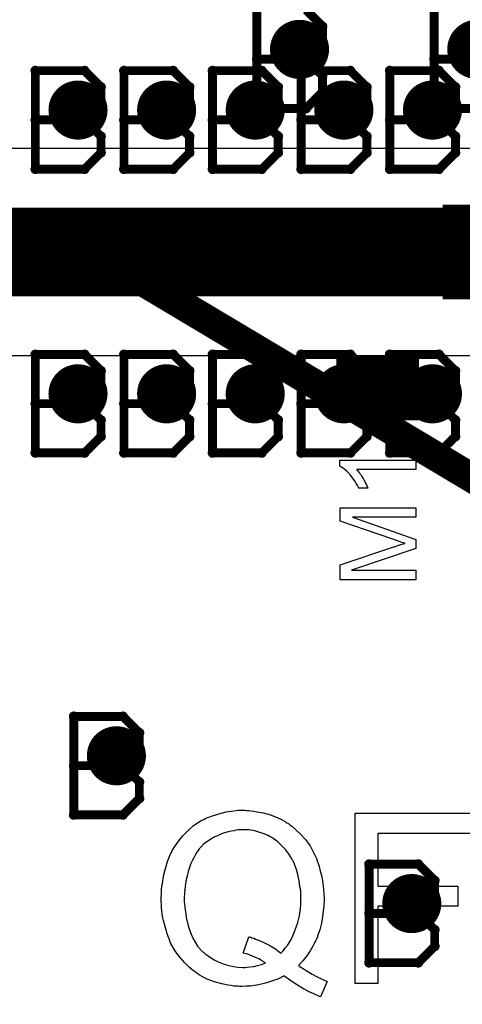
# Model space of a CAD drawing. Extents: x -1.5 to 9, y -3 to 5.
# Tile 60 of 256: x 0.267 to 0.417, y 0.966 to 1.299. Entities that reach past the tile are written whole.
import ezdxf

# ---------------------------------------------------------------- set-up
doc = ezdxf.new("R2010")
doc.units = 0
doc.layers.get('0').update_dxf_attribs({"linetype": 'CONTINUOUS'})
for name, color, linetype in [('qfn16-30-34-a_copper_signal_1', 1, 'CONTINUOUS'), ('qfn16-30-34-a_copper_signal_2', 1, 'CONTINUOUS'), ('qfn16-30-34-a_copper_signal_bot', 5, 'CONTINUOUS'), ('qfn16-30-34-a_copper_signal_top', 1, 'CONTINUOUS'), ('qfn16-30-34-a_drawing_1', 1, 'CONTINUOUS'), ('qfn16-30-34-a_drillmap_1', 1, 'CONTINUOUS'), ('qfn16-30-34-a_legend_top', 2, 'CONTINUOUS'), ('qfn16-30-34-a_mechanical_19', 1, 'CONTINUOUS'), ('qfn16-30-34-a_pth_drill', 1, 'CONTINUOUS'), ('qfn16-30-34-a_soldermask_top', 1, 'CONTINUOUS')]:
    doc.layers.add(name, color=color, linetype=linetype)

# ---------------------------------------------------------------- blocks, each defined once
blk = doc.blocks.new('D15')
at = {"const_width": 0.02}
blk.add_lwpolyline([(-0.013, 0), (0.013, 0)], dxfattribs=at)
blk = doc.blocks.new('D16')
at = {"const_width": 0.03}
blk.add_lwpolyline([(-0.01, 0), (0.01, 0)], dxfattribs=at)
blk = doc.blocks.new('D23')
at = {"const_width": 0.015}
blk.add_lwpolyline([(-0.0075, 0, 1), (0.0075, 0, 1)], format="xyb", close=True, dxfattribs=at)
blk = doc.blocks.new('D29')
at = {"const_width": 0.01}
blk.add_lwpolyline([(-0.005, 0, 1), (0.005, 0, 1)], format="xyb", close=True, dxfattribs=at)
blk = doc.blocks.new('D50')
at = {"const_width": 0.022}
blk.add_lwpolyline([(-0.014, 0), (0.014, 0)], dxfattribs=at)
blk = doc.blocks.new('D51')
at = {"const_width": 0.032}
blk.add_lwpolyline([(-0.011, 0), (0.011, 0)], dxfattribs=at)
blk = doc.blocks.new('D55')
at = {"const_width": 0.005}
blk.add_lwpolyline([(-0.0025, 0, 1), (0.0025, 0, 1)], format="xyb", close=True, dxfattribs=at)
blk = doc.blocks.new('D64')
at = {"const_width": 0.005}
blk.add_lwpolyline([(-0.0025, 0, 1), (0.0025, 0, 1)], format="xyb", close=True, dxfattribs=at)
blk = doc.blocks.new('D69')
at = {"const_width": 0.001667}
blk.add_lwpolyline([(-0.000833, 0, 1), (0.000833, 0, 1)], format="xyb", close=True, dxfattribs=at)
blk = doc.blocks.new('D44')
at = {"const_width": 0.0025}
blk.add_lwpolyline([(-0.00125, 0, 1), (0.00125, 0, 1)], format="xyb", close=True, dxfattribs=at)

msp = doc.modelspace()

# ---------------------------------------------------------------- linework, layer by layer
at = {"layer": 'qfn16-30-34-a_copper_signal_top', "color": 1}
for points in [[(0.469458, 1.255472), (0.411542, 1.255472), (0.4115, 1.255472), (0.1, 1.255472)], [(0.1, 1.185472), (0.4115, 1.185472), (0.411542, 1.185472), (0.469458, 1.185472)]]:
    msp.add_lwpolyline(points, dxfattribs=at)
at = {"layer": 'qfn16-30-34-a_copper_signal_top', "color": 1, "const_width": 0.03}
for points in [[(0.1, 1.220472), (0.3885, 1.220472)], [(0.3885, 1.220472), (0.4115, 1.220472)]]:
    msp.add_lwpolyline(points, dxfattribs=at)
at = {"layer": 'qfn16-30-34-a_drawing_1', "color": 1, "const_width": 0.003}
for points in [[(0.347559, 1.302328), (0.347559, 1.269006)], [(0.369774, 1.296774), (0.364221, 1.302328)], [(0.407559, 1.302328), (0.407559, 1.269006)], [(0.369774, 1.291221), (0.369774, 1.296774)], [(0.364221, 1.285667), (0.369774, 1.291221)], [(0.364221, 1.285667), (0.347559, 1.285667)], [(0.347559, 1.285667), (0.364221, 1.285667)], [(0.369774, 1.280113), (0.364221, 1.285667)], [(0.424221, 1.285667), (0.407559, 1.285667)], [(0.407559, 1.285667), (0.424221, 1.285667)], [(0.272559, 1.2818), (0.272559, 1.248478)], [(0.289221, 1.2818), (0.272559, 1.2818)], [(0.294774, 1.276246), (0.289221, 1.2818)], [(0.302559, 1.2818), (0.302559, 1.248478)], [(0.319221, 1.2818), (0.302559, 1.2818)], [(0.324774, 1.276246), (0.319221, 1.2818)], [(0.332559, 1.2818), (0.332559, 1.248478)], [(0.349221, 1.2818), (0.332559, 1.2818)], [(0.354774, 1.276246), (0.349221, 1.2818)], [(0.362559, 1.2818), (0.362559, 1.248478)], [(0.379221, 1.2818), (0.362559, 1.2818)], [(0.384774, 1.276246), (0.379221, 1.2818)], [(0.392559, 1.2818), (0.392559, 1.248478)], [(0.409221, 1.2818), (0.392559, 1.2818)], [(0.414774, 1.276246), (0.409221, 1.2818)], [(0.369774, 1.274559), (0.369774, 1.280113)], [(0.294774, 1.270693), (0.294774, 1.276246)], [(0.324774, 1.270693), (0.324774, 1.276246)], [(0.354774, 1.270693), (0.354774, 1.276246)], [(0.364221, 1.269006), (0.369774, 1.274559)], [(0.384774, 1.270693), (0.384774, 1.276246)], [(0.414774, 1.270693), (0.414774, 1.276246)], [(0.289221, 1.265139), (0.294774, 1.270693)], [(0.319221, 1.265139), (0.324774, 1.270693)], [(0.347559, 1.269006), (0.364221, 1.269006)], [(0.349221, 1.265139), (0.354774, 1.270693)], [(0.379221, 1.265139), (0.384774, 1.270693)], [(0.407559, 1.269006), (0.424221, 1.269006)], [(0.409221, 1.265139), (0.414774, 1.270693)], [(0.289221, 1.265139), (0.272559, 1.265139)], [(0.272559, 1.265139), (0.289221, 1.265139)], [(0.294774, 1.259585), (0.289221, 1.265139)], [(0.319221, 1.265139), (0.302559, 1.265139)], [(0.302559, 1.265139), (0.319221, 1.265139)], [(0.324774, 1.259585), (0.319221, 1.265139)], [(0.349221, 1.265139), (0.332559, 1.265139)], [(0.332559, 1.265139), (0.349221, 1.265139)], [(0.354774, 1.259585), (0.349221, 1.265139)], [(0.379221, 1.265139), (0.362559, 1.265139)], [(0.362559, 1.265139), (0.379221, 1.265139)], [(0.384774, 1.259585), (0.379221, 1.265139)], [(0.409221, 1.265139), (0.392559, 1.265139)], [(0.392559, 1.265139), (0.409221, 1.265139)], [(0.414774, 1.259585), (0.409221, 1.265139)], [(0.294774, 1.254031), (0.294774, 1.259585)], [(0.324774, 1.254031), (0.324774, 1.259585)], [(0.354774, 1.254031), (0.354774, 1.259585)], [(0.384774, 1.254031), (0.384774, 1.259585)], [(0.414774, 1.254031), (0.414774, 1.259585)], [(0.289221, 1.248478), (0.294774, 1.254031)], [(0.319221, 1.248478), (0.324774, 1.254031)], [(0.349221, 1.248478), (0.354774, 1.254031)], [(0.379221, 1.248478), (0.384774, 1.254031)], [(0.409221, 1.248478), (0.414774, 1.254031)], [(0.272559, 1.248478), (0.289221, 1.248478)], [(0.302559, 1.248478), (0.319221, 1.248478)], [(0.332559, 1.248478), (0.349221, 1.248478)], [(0.362559, 1.248478), (0.379221, 1.248478)], [(0.392559, 1.248478), (0.409221, 1.248478)], [(0.272559, 1.1858), (0.272559, 1.152478)], [(0.289221, 1.1858), (0.272559, 1.1858)], [(0.294774, 1.180246), (0.289221, 1.1858)], [(0.302559, 1.1858), (0.302559, 1.152478)], [(0.319221, 1.1858), (0.302559, 1.1858)], [(0.324774, 1.180246), (0.319221, 1.1858)], [(0.332559, 1.1858), (0.332559, 1.152478)], [(0.349221, 1.1858), (0.332559, 1.1858)], [(0.354774, 1.180246), (0.349221, 1.1858)], [(0.362559, 1.1858), (0.362559, 1.152478)], [(0.379221, 1.1858), (0.362559, 1.1858)], [(0.384774, 1.180246), (0.379221, 1.1858)], [(0.392559, 1.1858), (0.392559, 1.152478)], [(0.409221, 1.1858), (0.392559, 1.1858)], [(0.414774, 1.180246), (0.409221, 1.1858)], [(0.294774, 1.174693), (0.294774, 1.180246)], [(0.324774, 1.174693), (0.324774, 1.180246)], [(0.354774, 1.174693), (0.354774, 1.180246)], [(0.384774, 1.174693), (0.384774, 1.180246)], [(0.414774, 1.174693), (0.414774, 1.180246)], [(0.289221, 1.169139), (0.294774, 1.174693)], [(0.319221, 1.169139), (0.324774, 1.174693)], [(0.349221, 1.169139), (0.354774, 1.174693)], [(0.379221, 1.169139), (0.384774, 1.174693)], [(0.409221, 1.169139), (0.414774, 1.174693)], [(0.289221, 1.169139), (0.272559, 1.169139)], [(0.272559, 1.169139), (0.289221, 1.169139)], [(0.294774, 1.163585), (0.289221, 1.169139)], [(0.319221, 1.169139), (0.302559, 1.169139)], [(0.302559, 1.169139), (0.319221, 1.169139)], [(0.324774, 1.163585), (0.319221, 1.169139)], [(0.349221, 1.169139), (0.332559, 1.169139)], [(0.332559, 1.169139), (0.349221, 1.169139)], [(0.354774, 1.163585), (0.349221, 1.169139)], [(0.379221, 1.169139), (0.362559, 1.169139)], [(0.362559, 1.169139), (0.379221, 1.169139)], [(0.384774, 1.163585), (0.379221, 1.169139)], [(0.409221, 1.169139), (0.392559, 1.169139)], [(0.392559, 1.169139), (0.409221, 1.169139)], [(0.414774, 1.163585), (0.409221, 1.169139)], [(0.294774, 1.158031), (0.294774, 1.163585)], [(0.324774, 1.158031), (0.324774, 1.163585)], [(0.354774, 1.158031), (0.354774, 1.163585)], [(0.384774, 1.158031), (0.384774, 1.163585)], [(0.414774, 1.158031), (0.414774, 1.163585)], [(0.289221, 1.152478), (0.294774, 1.158031)], [(0.319221, 1.152478), (0.324774, 1.158031)], [(0.349221, 1.152478), (0.354774, 1.158031)], [(0.379221, 1.152478), (0.384774, 1.158031)], [(0.409221, 1.152478), (0.414774, 1.158031)], [(0.272559, 1.152478), (0.289221, 1.152478)], [(0.302559, 1.152478), (0.319221, 1.152478)], [(0.332559, 1.152478), (0.349221, 1.152478)], [(0.362559, 1.152478), (0.379221, 1.152478)], [(0.392559, 1.152478), (0.409221, 1.152478)], [(0.285559, 1.063328), (0.285559, 1.030006)], [(0.302221, 1.063328), (0.285559, 1.063328)], [(0.307774, 1.057774), (0.302221, 1.063328)], [(0.307774, 1.052221), (0.307774, 1.057774)], [(0.302221, 1.046667), (0.307774, 1.052221)], [(0.302221, 1.046667), (0.285559, 1.046667)], [(0.285559, 1.046667), (0.302221, 1.046667)], [(0.307774, 1.041113), (0.302221, 1.046667)], [(0.307774, 1.035559), (0.307774, 1.041113)], [(0.302221, 1.030006), (0.307774, 1.035559)], [(0.285559, 1.030006), (0.302221, 1.030006)], [(0.385559, 1.013328), (0.385559, 0.980006)], [(0.402221, 1.013328), (0.385559, 1.013328)], [(0.407774, 1.007774), (0.402221, 1.013328)], [(0.407774, 1.002221), (0.407774, 1.007774)], [(0.402221, 0.996667), (0.407774, 1.002221)], [(0.402221, 0.996667), (0.385559, 0.996667)], [(0.385559, 0.996667), (0.402221, 0.996667)], [(0.407774, 0.991113), (0.402221, 0.996667)], [(0.407774, 0.985559), (0.407774, 0.991113)], [(0.402221, 0.980006), (0.407774, 0.985559)], [(0.385559, 0.980006), (0.402221, 0.980006)]]:
    msp.add_lwpolyline(points, dxfattribs=at)
at = {"layer": 'qfn16-30-34-a_drillmap_1', "color": 1, "const_width": 0.005}
for points in [[(0.362, 1.284), (0.362, 1.294)], [(0.357, 1.289), (0.367, 1.289)], [(0.417, 1.289), (0.427, 1.289)], [(0.287, 1.263472), (0.287, 1.273472)], [(0.317, 1.263472), (0.317, 1.273472)], [(0.347, 1.263472), (0.347, 1.273472)], [(0.377, 1.263472), (0.377, 1.273472)], [(0.407, 1.263472), (0.407, 1.273472)], [(0.282, 1.268472), (0.292, 1.268472)], [(0.312, 1.268472), (0.322, 1.268472)], [(0.342, 1.268472), (0.352, 1.268472)], [(0.372, 1.268472), (0.382, 1.268472)], [(0.402, 1.268472), (0.412, 1.268472)], [(0.287, 1.167472), (0.287, 1.177472)], [(0.317, 1.167472), (0.317, 1.177472)], [(0.347, 1.167472), (0.347, 1.177472)], [(0.377, 1.167472), (0.377, 1.177472)], [(0.407, 1.167472), (0.407, 1.177472)], [(0.282, 1.172472), (0.292, 1.172472)], [(0.312, 1.172472), (0.322, 1.172472)], [(0.342, 1.172472), (0.352, 1.172472)], [(0.372, 1.172472), (0.382, 1.172472)], [(0.402, 1.172472), (0.412, 1.172472)], [(0.3, 1.045), (0.3, 1.055)], [(0.295, 1.05), (0.305, 1.05)], [(0.4, 0.995), (0.4, 1.005)], [(0.395, 1), (0.405, 1)]]:
    msp.add_lwpolyline(points, dxfattribs=at)
at = {"layer": 'qfn16-30-34-a_legend_top', "color": 2}
for points in [[(0.401357, 1.146855), (0.38134, 1.146855), (0.381377, 1.146818), (0.381525, 1.146633), (0.381747, 1.146411), (0.382006, 1.146041), (0.382339, 1.145634), (0.382709, 1.145116), (0.383116, 1.144524), (0.383523, 1.143858), (0.383523, 1.143821), (0.38356, 1.143784), (0.383708, 1.143562), (0.383893, 1.143192), (0.384115, 1.142748), (0.384374, 1.14223), (0.384633, 1.141675), (0.384892, 1.14112), (0.385114, 1.140565), (0.38208, 1.140565), (0.38208, 1.140602), (0.382006, 1.140676), (0.381969, 1.140824), (0.381858, 1.141009), (0.381747, 1.141231), (0.381599, 1.14149), (0.381229, 1.142119), (0.380822, 1.142859), (0.380304, 1.143599), (0.379712, 1.144376), (0.379083, 1.145153), (0.379046, 1.14519), (0.379009, 1.145227), (0.378898, 1.145338), (0.378787, 1.145486), (0.378417, 1.145819), (0.377973, 1.146263), (0.377455, 1.146707), (0.376863, 1.147188), (0.376271, 1.147595), (0.375642, 1.147965), (0.375642, 1.15), (0.401357, 1.15), (0.401357, 1.146855)], [(0.401357, 1.130686), (0.379934, 1.130686), (0.401357, 1.123212), (0.401357, 1.120178), (0.379564, 1.112778), (0.401357, 1.112778), (0.401357, 1.109522), (0.375753, 1.109522), (0.375753, 1.114591), (0.39392, 1.120659), (0.393957, 1.120659), (0.394031, 1.120696), (0.394142, 1.120733), (0.394327, 1.120807), (0.394771, 1.120955), (0.395326, 1.12114), (0.395955, 1.121325), (0.396584, 1.121547), (0.397176, 1.121732), (0.397694, 1.12188), (0.39762, 1.121917), (0.397435, 1.121954), (0.397102, 1.122065), (0.396658, 1.122213), (0.396066, 1.122398), (0.395363, 1.122657), (0.394549, 1.122916), (0.393587, 1.123249), (0.375753, 1.129391), (0.375753, 1.133942), (0.401357, 1.133942), (0.401357, 1.130686)], [(0.344061, 1.031487), (0.34481, 1.031487), (0.34556, 1.031404), (0.34656, 1.031237), (0.347559, 1.031071), (0.349725, 1.030654), (0.352224, 1.029988), (0.35464, 1.028988), (0.355889, 1.028405), (0.357139, 1.027739), (0.357222, 1.027656), (0.357389, 1.027572), (0.357722, 1.027322), (0.358222, 1.027072), (0.358722, 1.026656), (0.359388, 1.026156), (0.360804, 1.02499), (0.362303, 1.023491), (0.363969, 1.021658), (0.365552, 1.019492), (0.366885, 1.017077), (0.366885, 1.016993), (0.367052, 1.016743), (0.367218, 1.01641), (0.367385, 1.01591), (0.367718, 1.015244), (0.367968, 1.014494), (0.368301, 1.013578), (0.368634, 1.012578), (0.368884, 1.011495), (0.369217, 1.010329), (0.369551, 1.00908), (0.3698, 1.007747), (0.370134, 1.004831), (0.3703, 1.001749), (0.3703, 1.001666), (0.3703, 1.001416), (0.3703, 1.001083), (0.3703, 1.000583), (0.370217, 0.999917), (0.370217, 0.999167), (0.370134, 0.998334), (0.37005, 0.997501), (0.3698, 0.995502), (0.369384, 0.993336), (0.368884, 0.991087), (0.368135, 0.988921), (0.368135, 0.988838), (0.368051, 0.988671), (0.367885, 0.988338), (0.367718, 0.988005), (0.367468, 0.987505), (0.367218, 0.986922), (0.366552, 0.985589), (0.365635, 0.984006), (0.364469, 0.98234), (0.363137, 0.980674), (0.361637, 0.979008), (0.36172, 0.979008), (0.361887, 0.978842), (0.362137, 0.978675), (0.362553, 0.978425), (0.36297, 0.978092), (0.363553, 0.977759), (0.364803, 0.977009), (0.366302, 0.976093), (0.367968, 0.975177), (0.369717, 0.974427), (0.371383, 0.973677), (0.369134, 0.968429), (0.369051, 0.968429), (0.368884, 0.968513), (0.368551, 0.968679), (0.368051, 0.968846), (0.367468, 0.969096), (0.366802, 0.969429), (0.366052, 0.969762), (0.365219, 0.970179), (0.363386, 0.971178), (0.361304, 0.972344), (0.359055, 0.973844), (0.356722, 0.97551), (0.356639, 0.97551), (0.356473, 0.975343), (0.356056, 0.975177), (0.355639, 0.974927), (0.354973, 0.974677), (0.354307, 0.974344), (0.353474, 0.974094), (0.352557, 0.97376), (0.351558, 0.973427), (0.350475, 0.973094), (0.348059, 0.972511), (0.345394, 0.972095), (0.343978, 0.972011), (0.342561, 0.971928), (0.341812, 0.971928), (0.341229, 0.972011), (0.340562, 0.972011), (0.339729, 0.972095), (0.338813, 0.972261), (0.337813, 0.972428), (0.335647, 0.972844), (0.333232, 0.973511), (0.330733, 0.974427), (0.329567, 0.97501), (0.328317, 0.975676), (0.328234, 0.97576), (0.328067, 0.975843), (0.327734, 0.976093), (0.327317, 0.976343), (0.326734, 0.976759), (0.326151, 0.977259), (0.324735, 0.978425), (0.323152, 0.979925), (0.32157, 0.981757), (0.319987, 0.98384), (0.318571, 0.986255), (0.318571, 0.986339), (0.318404, 0.986589), (0.318238, 0.986922), (0.318071, 0.987422), (0.317821, 0.988088), (0.317488, 0.988838), (0.317155, 0.989754), (0.316905, 0.990754), (0.316572, 0.991837), (0.316239, 0.993003), (0.315989, 0.994252), (0.315656, 0.995668), (0.315322, 0.998584), (0.315156, 1.001666), (0.315156, 1.001749), (0.315156, 1.002082), (0.315156, 1.002499), (0.315239, 1.003082), (0.315239, 1.003832), (0.315322, 1.004748), (0.315406, 1.005748), (0.315572, 1.006831), (0.315989, 1.009246), (0.316572, 1.011829), (0.317405, 1.014577), (0.318571, 1.017243), (0.318654, 1.017326), (0.318738, 1.017576), (0.318904, 1.017909), (0.319237, 1.018409), (0.319571, 1.018992), (0.319987, 1.019659), (0.321153, 1.021241), (0.322486, 1.022908), (0.324235, 1.024657), (0.326151, 1.026406), (0.3284, 1.027906), (0.328484, 1.027989), (0.328734, 1.028072), (0.329067, 1.028239), (0.329567, 1.028489), (0.33015, 1.028738), (0.330816, 1.029072), (0.331649, 1.029405), (0.332565, 1.029738), (0.333648, 1.030071), (0.334731, 1.030405), (0.337147, 1.030988), (0.339812, 1.031404), (0.341229, 1.031571), (0.343478, 1.031571), (0.344061, 1.031487)], [(0.419864, 1.02374), (0.388543, 1.02374), (0.388543, 1.005914), (0.415615, 1.005914), (0.415615, 0.999084), (0.388543, 0.999084), (0.388543, 0.972928), (0.380879, 0.972928), (0.380879, 1.030571), (0.419864, 1.030571), (0.419864, 1.02374)], [(0.342728, 1.02499), (0.341895, 1.02499), (0.341312, 1.024907), (0.340562, 1.024823), (0.339729, 1.024657), (0.338813, 1.02449), (0.337813, 1.02424), (0.336647, 1.023907), (0.335564, 1.023574), (0.334398, 1.023074), (0.333149, 1.022491), (0.331982, 1.021825), (0.330816, 1.020992), (0.32965, 1.020159), (0.328567, 1.019076), (0.328484, 1.018992), (0.328317, 1.018826), (0.328067, 1.018493), (0.327734, 1.017993), (0.327234, 1.01741), (0.326818, 1.01666), (0.326318, 1.015744), (0.325818, 1.014744), (0.325235, 1.013578), (0.324735, 1.012245), (0.324319, 1.010829), (0.323902, 1.009246), (0.323486, 1.00758), (0.323236, 1.005748), (0.323069, 1.003749), (0.322986, 1.001666), (0.322986, 1.001499), (0.322986, 1.001166), (0.322986, 1.000583), (0.323069, 0.999833), (0.323152, 0.998917), (0.323319, 0.997834), (0.323486, 0.996585), (0.323652, 0.995335), (0.324319, 0.992503), (0.324735, 0.991087), (0.325318, 0.989671), (0.325901, 0.988255), (0.326651, 0.986922), (0.327484, 0.985589), (0.328484, 0.984423), (0.328567, 0.98434), (0.328734, 0.984173), (0.329067, 0.98384), (0.329483, 0.983507), (0.330066, 0.983007), (0.330733, 0.982507), (0.331483, 0.982007), (0.332399, 0.981424), (0.333315, 0.980841), (0.334398, 0.980341), (0.335564, 0.979841), (0.336814, 0.979342), (0.33823, 0.979008), (0.339646, 0.978675), (0.341145, 0.978509), (0.342728, 0.978425), (0.343478, 0.978425), (0.344227, 0.978509), (0.345227, 0.978592), (0.346476, 0.978759), (0.347726, 0.979092), (0.349142, 0.979425), (0.350475, 0.979925), (0.350308, 0.980008), (0.349892, 0.980341), (0.349142, 0.980758), (0.348226, 0.981258), (0.34706, 0.981757), (0.34581, 0.98234), (0.344394, 0.98284), (0.342895, 0.983257), (0.34481, 0.988755), (0.344894, 0.988755), (0.345144, 0.988671), (0.345477, 0.988588), (0.345893, 0.988421), (0.346476, 0.988255), (0.347143, 0.988005), (0.348642, 0.987422), (0.350392, 0.986589), (0.352224, 0.985672), (0.353974, 0.98459), (0.355723, 0.983257), (0.355806, 0.98334), (0.356056, 0.983507), (0.356389, 0.983923), (0.356806, 0.984423), (0.357305, 0.985089), (0.357889, 0.985839), (0.358472, 0.986755), (0.359138, 0.987838), (0.359721, 0.989088), (0.360304, 0.990504), (0.360887, 0.992003), (0.361387, 0.993586), (0.361887, 0.995418), (0.36222, 0.997334), (0.362387, 0.999417), (0.36247, 1.001666), (0.36247, 1.001749), (0.36247, 1.001999), (0.36247, 1.002332), (0.36247, 1.002832), (0.362387, 1.003499), (0.362387, 1.004165), (0.362303, 1.004998), (0.362137, 1.005831), (0.361887, 1.007747), (0.361471, 1.009829), (0.360887, 1.011912), (0.360054, 1.013911), (0.360054, 1.013994), (0.359971, 1.014161), (0.359805, 1.014411), (0.359638, 1.014744), (0.359055, 1.015744), (0.358305, 1.01691), (0.357305, 1.018243), (0.356056, 1.019576), (0.35464, 1.020908), (0.353057, 1.022074), (0.352974, 1.022074), (0.352891, 1.022241), (0.352641, 1.022324), (0.352224, 1.022574), (0.351808, 1.022741), (0.351308, 1.022991), (0.350058, 1.023574), (0.348559, 1.024074), (0.34681, 1.024573), (0.34481, 1.024907), (0.342728, 1.02499)]]:
    msp.add_lwpolyline(points, dxfattribs=at)
at = {"layer": 'qfn16-30-34-a_mechanical_19', "color": 1, "const_width": 0.01}
msp.add_lwpolyline([(0.292212, 1.220472), (1.5, 0.5)], dxfattribs=at)

# ---------------------------------------------------------------- block references
at = {"layer": 'qfn16-30-34-a_copper_signal_1'}
for p in [(0.362, 1.289), (0.422, 1.289), (0.287, 1.268472), (0.317, 1.268472), (0.347, 1.268472), (0.377, 1.268472), (0.407, 1.268472), (0.287, 1.172472), (0.317, 1.172472), (0.347, 1.172472), (0.377, 1.172472), (0.407, 1.172472), (0.3, 1.05), (0.4, 1)]:
    msp.add_blockref('D29', p, dxfattribs=at)
at = {"layer": 'qfn16-30-34-a_copper_signal_2'}
for p in [(0.362, 1.289), (0.422, 1.289), (0.287, 1.268472), (0.317, 1.268472), (0.347, 1.268472), (0.377, 1.268472), (0.407, 1.268472), (0.287, 1.172472), (0.317, 1.172472), (0.347, 1.172472), (0.377, 1.172472), (0.407, 1.172472), (0.3, 1.05), (0.4, 1)]:
    msp.add_blockref('D29', p, dxfattribs=at)
at = {"layer": 'qfn16-30-34-a_copper_signal_bot'}
for p in [(0.362, 1.289), (0.422, 1.289), (0.287, 1.268472), (0.317, 1.268472), (0.347, 1.268472), (0.377, 1.268472), (0.407, 1.268472), (0.287, 1.172472), (0.317, 1.172472), (0.347, 1.172472), (0.377, 1.172472), (0.407, 1.172472), (0.3, 1.05), (0.4, 1)]:
    msp.add_blockref('D29', p, dxfattribs=at)
at = {"layer": 'qfn16-30-34-a_copper_signal_top'}
for name, p in [('D29', (0.362, 1.289)), ('D29', (0.422, 1.289)), ('D29', (0.287, 1.268472)), ('D29', (0.317, 1.268472)), ('D29', (0.347, 1.268472)), ('D29', (0.377, 1.268472)), ('D29', (0.407, 1.268472)), ('D23', (0.3885, 1.220472)), ('D23', (0.3885, 1.220472)), ('D16', (0.4215, 1.220472)), ('D23', (0.4115, 1.220472)), ('D15', (0.3885, 1.216472)), ('D15', (0.3885, 1.174472)), ('D29', (0.287, 1.172472)), ('D29', (0.317, 1.172472)), ('D29', (0.347, 1.172472)), ('D29', (0.377, 1.172472)), ('D29', (0.407, 1.172472)), ('D29', (0.3, 1.05)), ('D29', (0.4, 1))]:
    msp.add_blockref(name, p, dxfattribs=at)
at = {"layer": 'qfn16-30-34-a_drawing_1'}
for p in [(0.369774, 1.296774), (0.369774, 1.291221), (0.347559, 1.285667), (0.364221, 1.285667), (0.364221, 1.285667), (0.407559, 1.285667), (0.272559, 1.2818), (0.272559, 1.2818), (0.289221, 1.2818), (0.302559, 1.2818), (0.302559, 1.2818), (0.319221, 1.2818), (0.332559, 1.2818), (0.332559, 1.2818), (0.349221, 1.2818), (0.362559, 1.2818), (0.362559, 1.2818), (0.379221, 1.2818), (0.392559, 1.2818), (0.392559, 1.2818), (0.409221, 1.2818), (0.369774, 1.280113), (0.294774, 1.276246), (0.324774, 1.276246), (0.354774, 1.276246), (0.369774, 1.274559), (0.384774, 1.276246), (0.414774, 1.276246), (0.294774, 1.270693), (0.324774, 1.270693), (0.347559, 1.269006), (0.354774, 1.270693), (0.364221, 1.269006), (0.384774, 1.270693), (0.407559, 1.269006), (0.414774, 1.270693), (0.272559, 1.265139), (0.289221, 1.265139), (0.289221, 1.265139), (0.302559, 1.265139), (0.319221, 1.265139), (0.319221, 1.265139), (0.332559, 1.265139), (0.349221, 1.265139), (0.349221, 1.265139), (0.362559, 1.265139), (0.379221, 1.265139), (0.379221, 1.265139), (0.392559, 1.265139), (0.409221, 1.265139), (0.409221, 1.265139), (0.294774, 1.259585), (0.324774, 1.259585), (0.354774, 1.259585), (0.384774, 1.259585), (0.414774, 1.259585), (0.294774, 1.254031), (0.324774, 1.254031), (0.354774, 1.254031), (0.384774, 1.254031), (0.414774, 1.254031), (0.272559, 1.248478), (0.289221, 1.248478), (0.302559, 1.248478), (0.319221, 1.248478), (0.332559, 1.248478), (0.349221, 1.248478), (0.362559, 1.248478), (0.379221, 1.248478), (0.392559, 1.248478), (0.409221, 1.248478), (0.272559, 1.1858), (0.272559, 1.1858), (0.289221, 1.1858), (0.302559, 1.1858), (0.302559, 1.1858), (0.319221, 1.1858), (0.332559, 1.1858), (0.332559, 1.1858), (0.349221, 1.1858), (0.362559, 1.1858), (0.362559, 1.1858), (0.379221, 1.1858), (0.392559, 1.1858), (0.392559, 1.1858), (0.409221, 1.1858), (0.294774, 1.180246), (0.324774, 1.180246), (0.354774, 1.180246), (0.384774, 1.180246), (0.414774, 1.180246), (0.294774, 1.174693), (0.324774, 1.174693), (0.354774, 1.174693), (0.384774, 1.174693), (0.414774, 1.174693), (0.272559, 1.169139), (0.289221, 1.169139), (0.289221, 1.169139), (0.302559, 1.169139), (0.319221, 1.169139), (0.319221, 1.169139), (0.332559, 1.169139), (0.349221, 1.169139), (0.349221, 1.169139), (0.362559, 1.169139), (0.379221, 1.169139), (0.379221, 1.169139), (0.392559, 1.169139), (0.409221, 1.169139), (0.409221, 1.169139), (0.294774, 1.163585), (0.324774, 1.163585), (0.354774, 1.163585), (0.384774, 1.163585), (0.414774, 1.163585), (0.294774, 1.158031), (0.324774, 1.158031), (0.354774, 1.158031), (0.384774, 1.158031), (0.414774, 1.158031), (0.272559, 1.152478), (0.289221, 1.152478), (0.302559, 1.152478), (0.319221, 1.152478), (0.332559, 1.152478), (0.349221, 1.152478), (0.362559, 1.152478), (0.379221, 1.152478), (0.392559, 1.152478), (0.409221, 1.152478), (0.285559, 1.063328), (0.285559, 1.063328), (0.302221, 1.063328), (0.307774, 1.057774), (0.307774, 1.052221), (0.285559, 1.046667), (0.302221, 1.046667), (0.302221, 1.046667), (0.307774, 1.041113), (0.307774, 1.035559), (0.285559, 1.030006), (0.302221, 1.030006), (0.385559, 1.013328), (0.385559, 1.013328), (0.402221, 1.013328), (0.407774, 1.007774), (0.407774, 1.002221), (0.385559, 0.996667), (0.402221, 0.996667), (0.402221, 0.996667), (0.407774, 0.991113), (0.407774, 0.985559), (0.385559, 0.980006), (0.402221, 0.980006)]:
    msp.add_blockref('D69', p, dxfattribs=at)
at = {"layer": 'qfn16-30-34-a_drillmap_1'}
for p in [(0.362, 1.294), (0.357, 1.289), (0.367, 1.289), (0.417, 1.289), (0.362, 1.284), (0.287, 1.273472), (0.317, 1.273472), (0.347, 1.273472), (0.377, 1.273472), (0.407, 1.273472), (0.282, 1.268472), (0.292, 1.268472), (0.312, 1.268472), (0.322, 1.268472), (0.342, 1.268472), (0.352, 1.268472), (0.372, 1.268472), (0.382, 1.268472), (0.402, 1.268472), (0.412, 1.268472), (0.287, 1.263472), (0.317, 1.263472), (0.347, 1.263472), (0.377, 1.263472), (0.407, 1.263472), (0.287, 1.177472), (0.317, 1.177472), (0.347, 1.177472), (0.377, 1.177472), (0.407, 1.177472), (0.282, 1.172472), (0.292, 1.172472), (0.312, 1.172472), (0.322, 1.172472), (0.342, 1.172472), (0.352, 1.172472), (0.372, 1.172472), (0.382, 1.172472), (0.402, 1.172472), (0.412, 1.172472), (0.287, 1.167472), (0.317, 1.167472), (0.347, 1.167472), (0.377, 1.167472), (0.407, 1.167472), (0.3, 1.055), (0.295, 1.05), (0.305, 1.05), (0.3, 1.045), (0.4, 1.005), (0.395, 1), (0.405, 1), (0.4, 0.995)]:
    msp.add_blockref('D44', p, dxfattribs=at)
at = {"layer": 'qfn16-30-34-a_mechanical_19'}
msp.add_blockref('D55', (0.292212, 1.220472), dxfattribs=at)
at = {"layer": 'qfn16-30-34-a_pth_drill'}
for p in [(0.362, 1.289), (0.422, 1.289), (0.287, 1.268472), (0.317, 1.268472), (0.347, 1.268472), (0.377, 1.268472), (0.407, 1.268472), (0.287, 1.172472), (0.317, 1.172472), (0.347, 1.172472), (0.377, 1.172472), (0.407, 1.172472), (0.3, 1.05), (0.4, 1)]:
    msp.add_blockref('D64', p, dxfattribs=at)
at = {"layer": 'qfn16-30-34-a_soldermask_top'}
for name, p in [('D51', (0.4215, 1.220472)), ('D50', (0.3885, 1.216472)), ('D50', (0.3885, 1.174472))]:
    msp.add_blockref(name, p, dxfattribs=at)

doc.saveas('drawing.dxf')
